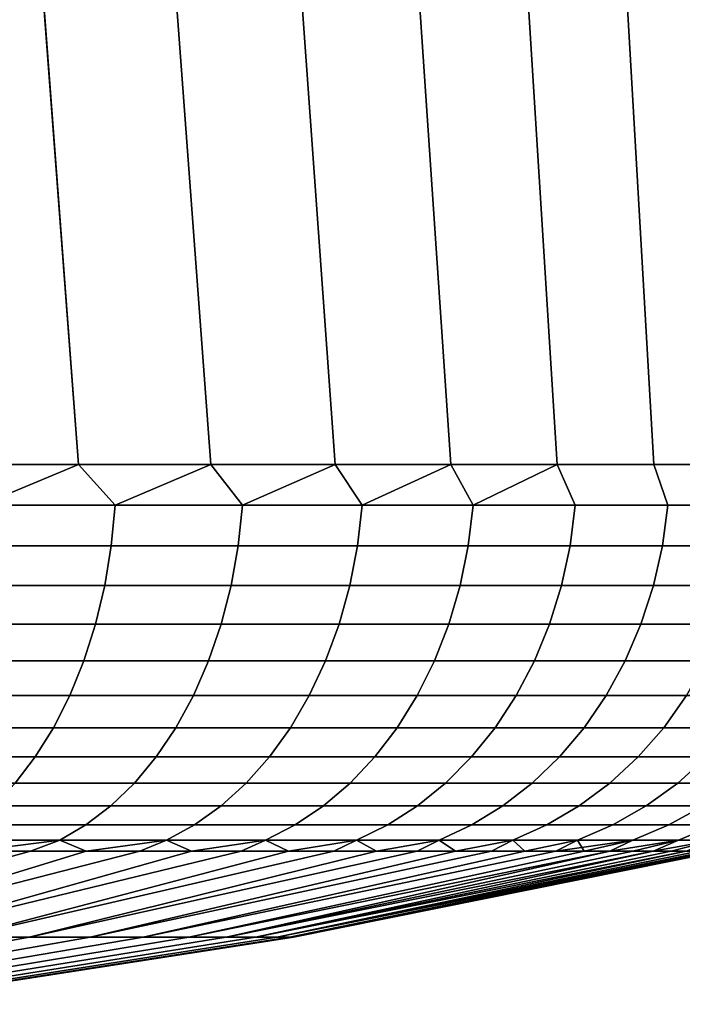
# Model space of a CAD drawing. Header units: metres. Extents: x -28 to 70, y -218 to 27.
# Tile 17 of 246: x 2.96 to 4.3, y -217.87 to -215.89. Entities that reach past the tile are written whole.
import ezdxf

# ---------------------------------------------------------------- set-up
doc = ezdxf.new("R2010")
doc.units = ezdxf.units.M
doc.layers.add('solid_10_261_002_XXX', color=7, linetype='CONTINUOUS')

msp = doc.modelspace()

# ---------------------------------------------------------------- linework, layer by layer
at = {"layer": 'solid_10_261_002_XXX'}
for points in [[(4.414738, -216.784988, 249.74736), (4.317417, -214.936569, 249.921921), (4.136389, -214.987885, 250.208862), (4.240241, -216.784988, 250.049591)], [(4.414738, -216.784988, 245.052643), (4.240241, -216.784988, 244.750397), (4.13647, -214.987854, 244.591263), (4.317439, -214.936569, 244.878128)], [(4.240241, -216.784988, 250.049591), (4.136389, -214.987885, 250.208862), (3.935588, -215.042038, 250.483994), (4.045085, -216.784988, 250.338928)], [(4.240241, -216.784988, 244.750397), (4.045085, -216.784988, 244.461075), (3.93568, -215.042007, 244.316132), (4.13647, -214.987854, 244.591263)], [(4.045085, -216.784988, 250.338928), (3.935588, -215.042038, 250.483994), (3.715822, -215.098007, 250.745483), (3.830222, -216.784988, 250.613937)], [(4.045085, -216.784988, 244.461075), (3.830222, -216.784988, 244.186066), (3.71584, -215.098007, 244.054535), (3.93568, -215.042007, 244.316132)], [(3.830222, -216.784988, 244.186066), (3.596699, -216.784988, 243.926712), (3.479768, -215.154343, 243.809586), (3.71584, -215.098007, 244.054535)], [(3.830222, -216.784988, 250.613937), (3.715822, -215.098007, 250.745483), (3.479889, -215.154312, 250.990311), (3.596699, -216.784988, 250.873291)], [(3.596699, -216.784988, 243.926712), (3.345653, -216.784988, 243.68428), (3.228339, -215.210068, 243.581909), (3.479768, -215.154343, 243.809586)], [(3.596699, -216.784988, 250.873291), (3.479889, -215.154312, 250.990311), (3.228602, -215.210022, 251.21788), (3.345653, -216.784988, 251.115723)], [(3.345653, -216.784988, 243.68428), (3.078307, -216.784988, 243.459946), (2.963523, -215.264053, 243.372849), (3.228339, -215.210068, 243.581909)], [(3.345653, -216.784988, 251.115723), (3.228602, -215.210022, 251.21788), (2.963773, -215.264008, 251.426956), (3.078307, -216.784988, 251.340057)], [(3.078307, -216.784988, 243.459946), (2.795964, -216.784988, 243.254807), (2.684955, -215.315674, 243.182098), (2.963523, -215.264053, 243.372849)], [(3.078307, -216.784988, 251.340057), (2.963773, -215.264008, 251.426956), (2.685143, -215.315643, 251.617783), (2.795964, -216.784988, 251.545181)], [(2.795964, -216.784988, 243.254807), (3.078307, -216.784988, 243.459946), (2.88097, -216.867035, 243.318588)], [(3.078307, -216.784988, 251.340057), (2.795964, -216.784988, 251.545181), (2.88097, -216.867035, 251.4814)], [(3.078307, -216.784988, 243.459946), (3.152778, -216.867035, 243.524719), (2.88097, -216.867035, 243.318588)], [(3.078307, -216.784988, 251.340057), (2.88097, -216.867035, 251.4814), (3.152778, -216.867035, 251.275284)], [(3.078307, -216.784988, 243.459946), (3.345653, -216.784988, 243.68428), (3.152778, -216.867035, 243.524719)], [(3.345653, -216.784988, 251.115723), (3.078307, -216.784988, 251.340057), (3.152778, -216.867035, 251.275284)], [(3.345653, -216.784988, 243.68428), (3.409887, -216.867035, 243.748901), (3.152778, -216.867035, 243.524719)], [(3.345653, -216.784988, 251.115723), (3.152778, -216.867035, 251.275284), (3.409887, -216.867035, 251.051102)], [(3.345653, -216.784988, 243.68428), (3.596699, -216.784988, 243.926712), (3.409887, -216.867035, 243.748901)], [(3.596699, -216.784988, 250.873291), (3.345653, -216.784988, 251.115723), (3.409887, -216.867035, 251.051102)], [(3.596699, -216.784988, 243.926712), (3.651098, -216.867035, 243.990112), (3.409887, -216.867035, 243.748901)], [(3.596699, -216.784988, 250.873291), (3.409887, -216.867035, 251.051102), (3.651098, -216.867035, 250.809891)], [(3.596699, -216.784988, 243.926712), (3.830222, -216.784988, 244.186066), (3.651098, -216.867035, 243.990112)], [(3.830222, -216.784988, 250.613937), (3.596699, -216.784988, 250.873291), (3.651098, -216.867035, 250.809891)], [(3.830222, -216.784988, 244.186066), (3.875285, -216.867035, 244.247223), (3.651098, -216.867035, 243.990112)], [(3.830222, -216.784988, 250.613937), (3.651098, -216.867035, 250.809891), (3.875285, -216.867035, 250.55278)], [(3.830222, -216.784988, 244.186066), (4.045085, -216.784988, 244.461075), (3.875285, -216.867035, 244.247223)], [(4.045085, -216.784988, 250.338928), (3.830222, -216.784988, 250.613937), (3.875285, -216.867035, 250.55278)], [(4.045085, -216.784988, 244.461075), (4.081404, -216.867035, 244.519028), (3.875285, -216.867035, 244.247223)], [(4.045085, -216.784988, 250.338928), (3.875285, -216.867035, 250.55278), (4.081404, -216.867035, 250.280975)], [(4.045085, -216.784988, 244.461075), (4.240241, -216.784988, 244.750397), (4.268494, -216.867035, 244.804276), (4.081404, -216.867035, 244.519028)], [(4.045085, -216.784988, 250.338928), (4.081404, -216.867035, 250.280975), (4.268494, -216.867035, 249.995728), (4.240241, -216.784988, 250.049591)], [(4.240241, -216.784988, 244.750397), (4.414738, -216.784988, 245.052643), (4.435682, -216.867035, 245.101608), (4.268494, -216.867035, 244.804276)], [(4.240241, -216.784988, 250.049591), (4.268494, -216.867035, 249.995728), (4.435682, -216.867035, 249.69838), (4.414738, -216.784988, 249.74736)], [(2.88097, -216.867035, 243.318588), (3.152778, -216.867035, 243.524719), (3.144693, -216.949173, 243.534653), (2.873582, -216.949173, 243.329056)], [(3.152778, -216.867035, 251.275284), (2.88097, -216.867035, 251.4814), (2.873582, -216.949173, 251.470932), (3.144693, -216.949173, 251.26535)], [(3.152778, -216.867035, 243.524719), (3.409887, -216.867035, 243.748901), (3.401143, -216.949173, 243.75827), (3.144693, -216.949173, 243.534653)], [(3.409887, -216.867035, 251.051102), (3.152778, -216.867035, 251.275284), (3.144693, -216.949173, 251.26535), (3.401143, -216.949173, 251.041733)], [(3.409887, -216.867035, 243.748901), (3.651098, -216.867035, 243.990112), (3.641735, -216.949173, 243.998856), (3.401143, -216.949173, 243.75827)], [(3.651098, -216.867035, 250.809891), (3.409887, -216.867035, 251.051102), (3.401143, -216.949173, 251.041733), (3.641735, -216.949173, 250.801147)], [(3.651098, -216.867035, 243.990112), (3.875285, -216.867035, 244.247223), (3.865347, -216.949173, 244.25531), (3.641735, -216.949173, 243.998856)], [(3.875285, -216.867035, 250.55278), (3.651098, -216.867035, 250.809891), (3.641735, -216.949173, 250.801147), (3.865347, -216.949173, 250.544693)], [(3.875285, -216.867035, 244.247223), (4.081404, -216.867035, 244.519028), (4.070938, -216.949173, 244.526413), (3.865347, -216.949173, 244.25531)], [(4.081404, -216.867035, 250.280975), (3.875285, -216.867035, 250.55278), (3.865347, -216.949173, 250.544693), (4.070938, -216.949173, 250.273575)], [(4.081404, -216.867035, 244.519028), (4.268494, -216.867035, 244.804276), (4.257548, -216.949173, 244.810928), (4.070938, -216.949173, 244.526413)], [(4.268494, -216.867035, 249.995728), (4.081404, -216.867035, 250.280975), (4.070938, -216.949173, 250.273575), (4.257548, -216.949173, 249.989075)], [(4.268494, -216.867035, 244.804276), (4.435682, -216.867035, 245.101608), (4.424307, -216.949173, 245.107513), (4.257548, -216.949173, 244.810928)], [(4.435682, -216.867035, 249.69838), (4.268494, -216.867035, 249.995728), (4.257548, -216.949173, 249.989075), (4.424307, -216.949173, 249.69249)], [(2.873582, -216.949173, 243.329056), (3.144693, -216.949173, 243.534653), (3.131272, -217.029541, 243.551147), (2.861317, -217.029541, 243.346436)], [(3.144693, -216.949173, 251.26535), (2.873582, -216.949173, 251.470932), (2.861317, -217.029541, 251.453568), (3.131272, -217.029541, 251.248856)], [(3.144693, -216.949173, 243.534653), (3.401143, -216.949173, 243.75827), (3.386627, -217.029541, 243.773804), (3.131272, -217.029541, 243.551147)], [(3.401143, -216.949173, 251.041733), (3.144693, -216.949173, 251.26535), (3.131272, -217.029541, 251.248856), (3.386627, -217.029541, 251.026199)], [(3.401143, -216.949173, 243.75827), (3.641735, -216.949173, 243.998856), (3.626192, -217.029541, 244.013367), (3.386627, -217.029541, 243.773804)], [(3.641735, -216.949173, 250.801147), (3.401143, -216.949173, 251.041733), (3.386627, -217.029541, 251.026199), (3.626192, -217.029541, 250.786621)], [(3.641735, -216.949173, 243.998856), (3.865347, -216.949173, 244.25531), (3.84885, -217.029541, 244.268723), (3.626192, -217.029541, 244.013367)], [(3.865347, -216.949173, 250.544693), (3.641735, -216.949173, 250.801147), (3.626192, -217.029541, 250.786621), (3.84885, -217.029541, 250.531265)], [(3.865347, -216.949173, 244.25531), (4.070938, -216.949173, 244.526413), (4.053563, -217.029541, 244.538681), (3.84885, -217.029541, 244.268723)], [(4.070938, -216.949173, 250.273575), (3.865347, -216.949173, 250.544693), (3.84885, -217.029541, 250.531265), (4.053563, -217.029541, 250.261322)], [(4.070938, -216.949173, 244.526413), (4.257548, -216.949173, 244.810928), (4.239377, -217.029541, 244.821976), (4.053563, -217.029541, 244.538681)], [(4.257548, -216.949173, 249.989075), (4.070938, -216.949173, 250.273575), (4.053563, -217.029541, 250.261322), (4.239377, -217.029541, 249.978027)], [(4.257548, -216.949173, 244.810928), (4.424307, -216.949173, 245.107513), (4.405424, -217.029541, 245.117294), (4.239377, -217.029541, 244.821976)], [(4.424307, -216.949173, 249.69249), (4.257548, -216.949173, 249.989075), (4.239377, -217.029541, 249.978027), (4.405424, -217.029541, 249.682709)], [(2.861317, -217.029541, 243.346436), (3.131272, -217.029541, 243.551147), (3.112659, -217.107285, 243.574036), (2.844309, -217.107285, 243.370529)], [(3.131272, -217.029541, 251.248856), (2.861317, -217.029541, 251.453568), (2.844309, -217.107285, 251.429474), (3.112659, -217.107285, 251.225967)], [(3.131272, -217.029541, 243.551147), (3.386627, -217.029541, 243.773804), (3.366496, -217.107285, 243.795364), (3.112659, -217.107285, 243.574036)], [(3.386627, -217.029541, 251.026199), (3.131272, -217.029541, 251.248856), (3.112659, -217.107285, 251.225967), (3.366496, -217.107285, 251.004639)], [(3.386627, -217.029541, 243.773804), (3.626192, -217.029541, 244.013367), (3.604637, -217.107285, 244.033508), (3.366496, -217.107285, 243.795364)], [(3.626192, -217.029541, 250.786621), (3.386627, -217.029541, 251.026199), (3.366496, -217.107285, 251.004639), (3.604637, -217.107285, 250.766495)], [(3.626192, -217.029541, 244.013367), (3.84885, -217.029541, 244.268723), (3.825972, -217.107285, 244.287338), (3.604637, -217.107285, 244.033508)], [(3.84885, -217.029541, 250.531265), (3.626192, -217.029541, 250.786621), (3.604637, -217.107285, 250.766495), (3.825972, -217.107285, 250.512665)], [(3.84885, -217.029541, 244.268723), (4.053563, -217.029541, 244.538681), (4.029468, -217.107285, 244.555695), (3.825972, -217.107285, 244.287338)], [(4.053563, -217.029541, 250.261322), (3.84885, -217.029541, 250.531265), (3.825972, -217.107285, 250.512665), (4.029468, -217.107285, 250.244308)], [(4.053563, -217.029541, 244.538681), (4.239377, -217.029541, 244.821976), (4.214177, -217.107285, 244.837296), (4.029468, -217.107285, 244.555695)], [(4.239377, -217.029541, 249.978027), (4.053563, -217.029541, 250.261322), (4.029468, -217.107285, 250.244308), (4.214177, -217.107285, 249.962692)], [(4.239377, -217.029541, 244.821976), (4.405424, -217.029541, 245.117294), (4.379237, -217.107285, 245.130859), (4.214177, -217.107285, 244.837296)], [(4.405424, -217.029541, 249.682709), (4.239377, -217.029541, 249.978027), (4.214177, -217.107285, 249.962692), (4.379237, -217.107285, 249.669144)], [(2.844309, -217.107285, 243.370529), (3.112659, -217.107285, 243.574036), (3.089055, -217.181534, 243.603043), (2.82274, -217.181534, 243.401093)], [(3.112659, -217.107285, 251.225967), (2.844309, -217.107285, 251.429474), (2.82274, -217.181534, 251.398911), (3.089055, -217.181534, 251.19696)], [(3.112659, -217.107285, 243.574036), (3.366496, -217.107285, 243.795364), (3.340967, -217.181534, 243.822693), (3.089055, -217.181534, 243.603043)], [(3.366496, -217.107285, 251.004639), (3.112659, -217.107285, 251.225967), (3.089055, -217.181534, 251.19696), (3.340967, -217.181534, 250.97731)], [(3.366496, -217.107285, 243.795364), (3.604637, -217.107285, 244.033508), (3.577303, -217.181534, 244.059036), (3.340967, -217.181534, 243.822693)], [(3.604637, -217.107285, 250.766495), (3.366496, -217.107285, 251.004639), (3.340967, -217.181534, 250.97731), (3.577303, -217.181534, 250.740967)], [(3.604637, -217.107285, 244.033508), (3.825972, -217.107285, 244.287338), (3.796959, -217.181534, 244.310944), (3.577303, -217.181534, 244.059036)], [(3.825972, -217.107285, 250.512665), (3.604637, -217.107285, 250.766495), (3.577303, -217.181534, 250.740967), (3.796959, -217.181534, 250.489059)], [(3.825972, -217.107285, 244.287338), (4.029468, -217.107285, 244.555695), (3.998912, -217.181534, 244.577255), (3.796959, -217.181534, 244.310944)], [(4.029468, -217.107285, 250.244308), (3.825972, -217.107285, 250.512665), (3.796959, -217.181534, 250.489059), (3.998912, -217.181534, 250.222733)], [(4.029468, -217.107285, 244.555695), (4.214177, -217.107285, 244.837296), (4.18222, -217.181534, 244.856735), (3.998912, -217.181534, 244.577255)], [(4.214177, -217.107285, 249.962692), (4.029468, -217.107285, 250.244308), (3.998912, -217.181534, 250.222733), (4.18222, -217.181534, 249.943268)], [(4.214177, -217.107285, 244.837296), (4.379237, -217.107285, 245.130859), (4.346029, -217.181534, 245.148071), (4.18222, -217.181534, 244.856735)], [(4.379237, -217.107285, 249.669144), (4.214177, -217.107285, 249.962692), (4.18222, -217.181534, 249.943268), (4.346029, -217.181534, 249.651932)], [(2.82274, -217.181534, 243.401093), (3.089055, -217.181534, 243.603043), (3.060716, -217.251495, 243.637878), (2.796844, -217.251495, 243.437775)], [(3.089055, -217.181534, 251.19696), (2.82274, -217.181534, 251.398911), (2.796844, -217.251495, 251.362228), (3.060716, -217.251495, 251.162125)], [(3.089055, -217.181534, 243.603043), (3.340967, -217.181534, 243.822693), (3.310317, -217.251495, 243.855515), (3.060716, -217.251495, 243.637878)], [(3.340967, -217.181534, 250.97731), (3.089055, -217.181534, 251.19696), (3.060716, -217.251495, 251.162125), (3.310317, -217.251495, 250.944489)], [(3.340967, -217.181534, 243.822693), (3.577303, -217.181534, 244.059036), (3.544484, -217.251495, 244.089676), (3.310317, -217.251495, 243.855515)], [(3.577303, -217.181534, 250.740967), (3.340967, -217.181534, 250.97731), (3.310317, -217.251495, 250.944489), (3.544484, -217.251495, 250.710312)], [(3.577303, -217.181534, 244.059036), (3.796959, -217.181534, 244.310944), (3.762125, -217.251495, 244.339279), (3.544484, -217.251495, 244.089676)], [(3.796959, -217.181534, 250.489059), (3.577303, -217.181534, 250.740967), (3.544484, -217.251495, 250.710312), (3.762125, -217.251495, 250.460709)], [(3.796959, -217.181534, 244.310944), (3.998912, -217.181534, 244.577255), (3.962225, -217.251495, 244.603149), (3.762125, -217.251495, 244.339279)], [(3.998912, -217.181534, 250.222733), (3.796959, -217.181534, 250.489059), (3.762125, -217.251495, 250.460709), (3.962225, -217.251495, 250.196838)], [(3.998912, -217.181534, 244.577255), (4.18222, -217.181534, 244.856735), (4.143852, -217.251495, 244.880066), (3.962225, -217.251495, 244.603149)], [(4.18222, -217.181534, 249.943268), (3.998912, -217.181534, 250.222733), (3.962225, -217.251495, 250.196838), (4.143852, -217.251495, 249.919937)], [(4.18222, -217.181534, 244.856735), (4.346029, -217.181534, 245.148071), (4.306158, -217.251495, 245.168732), (4.143852, -217.251495, 244.880066)], [(4.346029, -217.181534, 249.651932), (4.18222, -217.181534, 249.943268), (4.143852, -217.251495, 249.919937), (4.306158, -217.251495, 249.631271)], [(2.796844, -217.251495, 243.437775), (3.060716, -217.251495, 243.637878), (3.027947, -217.316422, 243.678146), (2.7669, -217.316422, 243.480194)], [(3.060716, -217.251495, 251.162125), (2.796844, -217.251495, 251.362228), (2.7669, -217.316422, 251.319809), (3.027947, -217.316422, 251.121841)], [(3.060716, -217.251495, 243.637878), (3.310317, -217.251495, 243.855515), (3.274876, -217.316422, 243.893463), (3.027947, -217.316422, 243.678146)], [(3.310317, -217.251495, 250.944489), (3.060716, -217.251495, 251.162125), (3.027947, -217.316422, 251.121841), (3.274876, -217.316422, 250.90654)], [(3.310317, -217.251495, 243.855515), (3.544484, -217.251495, 244.089676), (3.506536, -217.316422, 244.125122), (3.274876, -217.316422, 243.893463)], [(3.544484, -217.251495, 250.710312), (3.310317, -217.251495, 250.944489), (3.274876, -217.316422, 250.90654), (3.506536, -217.316422, 250.674881)], [(3.544484, -217.251495, 244.089676), (3.762125, -217.251495, 244.339279), (3.721847, -217.316422, 244.372055), (3.506536, -217.316422, 244.125122)], [(3.762125, -217.251495, 250.460709), (3.544484, -217.251495, 250.710312), (3.506536, -217.316422, 250.674881), (3.721847, -217.316422, 250.427948)], [(3.762125, -217.251495, 244.339279), (3.962225, -217.251495, 244.603149), (3.919804, -217.316422, 244.633102), (3.721847, -217.316422, 244.372055)], [(3.962225, -217.251495, 250.196838), (3.762125, -217.251495, 250.460709), (3.721847, -217.316422, 250.427948), (3.919804, -217.316422, 250.166901)], [(3.962225, -217.251495, 244.603149), (4.143852, -217.251495, 244.880066), (4.099486, -217.316422, 244.907043), (3.919804, -217.316422, 244.633102)], [(4.143852, -217.251495, 249.919937), (3.962225, -217.251495, 250.196838), (3.919804, -217.316422, 250.166901), (4.099486, -217.316422, 249.89296)], [(4.143852, -217.251495, 244.880066), (4.306158, -217.251495, 245.168732), (4.260055, -217.316422, 245.192612), (4.099486, -217.316422, 244.907043)], [(4.306158, -217.251495, 249.631271), (4.143852, -217.251495, 249.919937), (4.099486, -217.316422, 249.89296), (4.260055, -217.316422, 249.607376)], [(4.306158, -217.251495, 245.168732), (4.448386, -217.251495, 245.467789), (4.400761, -217.316422, 245.48848), (4.260055, -217.316422, 245.192612)], [(4.448386, -217.251495, 249.332214), (4.306158, -217.251495, 249.631271), (4.260055, -217.316422, 249.607376), (4.400761, -217.316422, 249.311523)], [(2.7669, -217.316422, 243.480194), (3.027947, -217.316422, 243.678146), (2.991102, -217.37561, 243.723434), (2.733232, -217.37561, 243.527893)], [(3.027947, -217.316422, 251.121841), (2.7669, -217.316422, 251.319809), (2.733232, -217.37561, 251.27211), (2.991102, -217.37561, 251.076553)], [(3.027947, -217.316422, 243.678146), (3.274876, -217.316422, 243.893463), (3.235026, -217.37561, 243.936127), (2.991102, -217.37561, 243.723434)], [(3.274876, -217.316422, 250.90654), (3.027947, -217.316422, 251.121841), (2.991102, -217.37561, 251.076553), (3.235026, -217.37561, 250.863861)], [(3.274876, -217.316422, 243.893463), (3.506536, -217.316422, 244.125122), (3.463867, -217.37561, 244.164978), (3.235026, -217.37561, 243.936127)], [(3.506536, -217.316422, 250.674881), (3.274876, -217.316422, 250.90654), (3.235026, -217.37561, 250.863861), (3.463867, -217.37561, 250.635025)], [(3.506536, -217.316422, 244.125122), (3.721847, -217.316422, 244.372055), (3.676558, -217.37561, 244.408905), (3.463867, -217.37561, 244.164978)], [(3.721847, -217.316422, 250.427948), (3.506536, -217.316422, 250.674881), (3.463867, -217.37561, 250.635025), (3.676558, -217.37561, 250.391098)], [(3.721847, -217.316422, 244.372055), (3.919804, -217.316422, 244.633102), (3.872107, -217.37561, 244.666763), (3.676558, -217.37561, 244.408905)], [(3.919804, -217.316422, 250.166901), (3.721847, -217.316422, 250.427948), (3.676558, -217.37561, 250.391098), (3.872107, -217.37561, 250.133224)], [(3.919804, -217.316422, 244.633102), (4.099486, -217.316422, 244.907043), (4.049603, -217.37561, 244.937378), (3.872107, -217.37561, 244.666763)], [(4.099486, -217.316422, 249.89296), (3.919804, -217.316422, 250.166901), (3.872107, -217.37561, 250.133224), (4.049603, -217.37561, 249.862625)], [(4.099486, -217.316422, 244.907043), (4.260055, -217.316422, 245.192612), (4.208217, -217.37561, 245.219482), (4.049603, -217.37561, 244.937378)], [(4.260055, -217.316422, 249.607376), (4.099486, -217.316422, 249.89296), (4.049603, -217.37561, 249.862625), (4.208217, -217.37561, 249.580521)], [(4.260055, -217.316422, 245.192612), (4.400761, -217.316422, 245.48848), (4.347211, -217.37561, 245.511734), (4.208217, -217.37561, 245.219482)], [(4.400761, -217.316422, 249.311523), (4.260055, -217.316422, 249.607376), (4.208217, -217.37561, 249.580521), (4.347211, -217.37561, 249.288254)], [(2.733232, -217.37561, 243.527893), (2.991102, -217.37561, 243.723434), (2.950579, -217.428436, 243.773254), (2.696203, -217.428436, 243.580353)], [(2.991102, -217.37561, 251.076553), (2.733232, -217.37561, 251.27211), (2.696203, -217.428436, 251.21965), (2.950579, -217.428436, 251.026749)], [(2.991102, -217.37561, 243.723434), (3.235026, -217.37561, 243.936127), (3.191199, -217.428436, 243.983063), (2.950579, -217.428436, 243.773254)], [(3.235026, -217.37561, 250.863861), (2.991102, -217.37561, 251.076553), (2.950579, -217.428436, 251.026749), (3.191199, -217.428436, 250.81694)], [(3.235026, -217.37561, 243.936127), (3.463867, -217.37561, 244.164978), (3.41694, -217.428436, 244.208801), (3.191199, -217.428436, 243.983063)], [(3.463867, -217.37561, 250.635025), (3.235026, -217.37561, 250.863861), (3.191199, -217.428436, 250.81694), (3.41694, -217.428436, 250.591202)], [(3.463867, -217.37561, 244.164978), (3.676558, -217.37561, 244.408905), (3.626749, -217.428436, 244.449417), (3.41694, -217.428436, 244.208801)], [(3.676558, -217.37561, 250.391098), (3.463867, -217.37561, 250.635025), (3.41694, -217.428436, 250.591202), (3.626749, -217.428436, 250.350586)], [(3.676558, -217.37561, 244.408905), (3.872107, -217.37561, 244.666763), (3.819649, -217.428436, 244.703796), (3.626749, -217.428436, 244.449417)], [(3.872107, -217.37561, 250.133224), (3.676558, -217.37561, 250.391098), (3.626749, -217.428436, 250.350586), (3.819649, -217.428436, 250.096207)], [(3.872107, -217.37561, 244.666763), (4.049603, -217.37561, 244.937378), (3.99474, -217.428436, 244.970749), (3.819649, -217.428436, 244.703796)], [(4.049603, -217.37561, 249.862625), (3.872107, -217.37561, 250.133224), (3.819649, -217.428436, 250.096207), (3.99474, -217.428436, 249.829254)], [(4.049603, -217.37561, 244.937378), (4.208217, -217.37561, 245.219482), (4.151206, -217.428436, 245.249023), (3.99474, -217.428436, 244.970749)], [(4.208217, -217.37561, 249.580521), (4.049603, -217.37561, 249.862625), (3.99474, -217.428436, 249.829254), (4.151206, -217.428436, 249.55098)], [(4.208217, -217.37561, 245.219482), (4.347211, -217.37561, 245.511734), (4.288317, -217.428436, 245.537323), (4.151206, -217.428436, 245.249023)], [(4.347211, -217.37561, 249.288254), (4.208217, -217.37561, 249.580521), (4.151206, -217.428436, 249.55098), (4.288317, -217.428436, 249.26268)], [(4.347211, -217.37561, 245.511734), (4.465936, -217.37561, 245.812805), (4.405433, -217.428436, 245.834305), (4.288317, -217.428436, 245.537323)], [(4.465936, -217.37561, 248.987198), (4.347211, -217.37561, 249.288254), (4.288317, -217.428436, 249.26268), (4.405433, -217.428436, 248.965698)], [(2.950579, -217.428436, 243.773254), (3.191199, -217.428436, 243.983063), (3.143868, -217.474289, 244.033737), (2.906817, -217.474289, 243.827042)], [(3.191199, -217.428436, 250.81694), (2.950579, -217.428436, 251.026749), (2.906817, -217.474289, 250.972961), (3.143868, -217.474289, 250.766266)], [(3.191199, -217.428436, 243.983063), (3.41694, -217.428436, 244.208801), (3.36626, -217.474289, 244.256134), (3.143868, -217.474289, 244.033737)], [(3.41694, -217.428436, 250.591202), (3.191199, -217.428436, 250.81694), (3.143868, -217.474289, 250.766266), (3.36626, -217.474289, 250.543869)], [(3.41694, -217.428436, 244.208801), (3.626749, -217.428436, 244.449417), (3.572958, -217.474289, 244.493179), (3.36626, -217.474289, 244.256134)], [(3.626749, -217.428436, 250.350586), (3.41694, -217.428436, 250.591202), (3.36626, -217.474289, 250.543869), (3.572958, -217.474289, 250.306824)], [(3.626749, -217.428436, 244.449417), (3.819649, -217.428436, 244.703796), (3.762997, -217.474289, 244.74379), (3.572958, -217.474289, 244.493179)], [(3.819649, -217.428436, 250.096207), (3.626749, -217.428436, 250.350586), (3.572958, -217.474289, 250.306824), (3.762997, -217.474289, 250.056213)], [(3.819649, -217.428436, 244.703796), (3.99474, -217.428436, 244.970749), (3.935491, -217.474289, 245.006775), (3.762997, -217.474289, 244.74379)], [(3.99474, -217.428436, 249.829254), (3.819649, -217.428436, 250.096207), (3.762997, -217.474289, 250.056213), (3.935491, -217.474289, 249.793228)], [(3.99474, -217.428436, 244.970749), (4.151206, -217.428436, 245.249023), (4.089635, -217.474289, 245.280914), (3.935491, -217.474289, 245.006775)], [(4.151206, -217.428436, 249.55098), (3.99474, -217.428436, 249.829254), (3.935491, -217.474289, 249.793228), (4.089635, -217.474289, 249.519073)], [(4.151206, -217.428436, 245.249023), (4.288317, -217.428436, 245.537323), (4.224713, -217.474289, 245.564941), (4.089635, -217.474289, 245.280914)], [(4.288317, -217.428436, 249.26268), (4.151206, -217.428436, 249.55098), (4.089635, -217.474289, 249.519073), (4.224713, -217.474289, 249.235046)], [(4.288317, -217.428436, 245.537323), (4.405433, -217.428436, 245.834305), (4.340092, -217.474289, 245.857529), (4.224713, -217.474289, 245.564941)], [(4.405433, -217.428436, 248.965698), (4.288317, -217.428436, 249.26268), (4.224713, -217.474289, 249.235046), (4.340092, -217.474289, 248.942474)], [(2.906817, -217.474289, 243.827042), (3.143868, -217.474289, 244.033737), (3.093543, -217.512711, 244.087631), (2.860287, -217.512711, 243.884232)], [(3.143868, -217.474289, 250.766266), (2.906817, -217.474289, 250.972961), (2.860287, -217.512711, 250.915771), (3.093543, -217.512711, 250.712372)], [(3.143868, -217.474289, 244.033737), (3.36626, -217.474289, 244.256134), (3.312376, -217.512711, 244.306458), (3.093543, -217.512711, 244.087631)], [(3.36626, -217.474289, 250.543869), (3.143868, -217.474289, 250.766266), (3.093543, -217.512711, 250.712372), (3.312376, -217.512711, 250.493546)], [(3.36626, -217.474289, 244.256134), (3.572958, -217.474289, 244.493179), (3.515765, -217.512711, 244.539719), (3.312376, -217.512711, 244.306458)], [(3.572958, -217.474289, 250.306824), (3.36626, -217.474289, 250.543869), (3.312376, -217.512711, 250.493546), (3.515765, -217.512711, 250.260284)], [(3.572958, -217.474289, 244.493179), (3.762997, -217.474289, 244.74379), (3.702761, -217.512711, 244.786301), (3.515765, -217.512711, 244.539719)], [(3.762997, -217.474289, 250.056213), (3.572958, -217.474289, 250.306824), (3.515765, -217.512711, 250.260284), (3.702761, -217.512711, 250.013687)], [(3.762997, -217.474289, 244.74379), (3.935491, -217.474289, 245.006775), (3.872494, -217.512711, 245.04509), (3.702761, -217.512711, 244.786301)], [(3.935491, -217.474289, 249.793228), (3.762997, -217.474289, 250.056213), (3.702761, -217.512711, 250.013687), (3.872494, -217.512711, 249.754913)], [(3.935491, -217.474289, 245.006775), (4.089635, -217.474289, 245.280914), (4.024172, -217.512711, 245.31485), (3.872494, -217.512711, 245.04509)], [(4.089635, -217.474289, 249.519073), (3.935491, -217.474289, 249.793228), (3.872494, -217.512711, 249.754913), (4.024172, -217.512711, 249.485153)], [(4.089635, -217.474289, 245.280914), (4.224713, -217.474289, 245.564941), (4.157087, -217.512711, 245.59433), (4.024172, -217.512711, 245.31485)], [(4.224713, -217.474289, 249.235046), (4.089635, -217.474289, 249.519073), (4.024172, -217.512711, 249.485153), (4.157087, -217.512711, 249.205673)], [(4.224713, -217.474289, 245.564941), (4.340092, -217.474289, 245.857529), (4.270619, -217.512711, 245.882217), (4.157087, -217.512711, 245.59433)], [(4.340092, -217.474289, 248.942474), (4.224713, -217.474289, 249.235046), (4.157087, -217.512711, 249.205673), (4.270619, -217.512711, 248.917786)], [(4.340092, -217.474289, 245.857529), (4.435236, -217.474289, 246.157303), (4.364241, -217.512711, 246.1772), (4.270619, -217.512711, 245.882217)], [(4.435236, -217.474289, 248.6427), (4.340092, -217.474289, 248.942474), (4.270619, -217.512711, 248.917786), (4.364241, -217.512711, 248.622803)], [(2.860287, -217.512711, 243.884232), (3.093543, -217.512711, 244.087631), (3.040769, -217.543274, 244.144135), (2.811492, -217.543274, 243.944214)], [(3.093543, -217.512711, 250.712372), (2.860287, -217.512711, 250.915771), (2.811492, -217.543274, 250.855789), (3.040769, -217.543274, 250.655869)], [(3.093543, -217.512711, 244.087631), (3.312376, -217.512711, 244.306458), (3.255868, -217.543274, 244.359238), (3.040769, -217.543274, 244.144135)], [(3.312376, -217.512711, 250.493546), (3.093543, -217.512711, 250.712372), (3.040769, -217.543274, 250.655869), (3.255868, -217.543274, 250.440765)], [(3.312376, -217.512711, 244.306458), (3.515765, -217.512711, 244.539719), (3.455787, -217.543274, 244.588501), (3.255868, -217.543274, 244.359238)], [(3.515765, -217.512711, 250.260284), (3.312376, -217.512711, 250.493546), (3.255868, -217.543274, 250.440765), (3.455787, -217.543274, 250.211487)], [(3.515765, -217.512711, 244.539719), (3.702761, -217.512711, 244.786301), (3.639594, -217.543274, 244.830887), (3.455787, -217.543274, 244.588501)], [(3.702761, -217.512711, 250.013687), (3.515765, -217.512711, 250.260284), (3.455787, -217.543274, 250.211487), (3.639594, -217.543274, 249.969101)], [(3.702761, -217.512711, 244.786301), (3.872494, -217.512711, 245.04509), (3.806432, -217.543274, 245.085251), (3.639594, -217.543274, 244.830887)], [(3.872494, -217.512711, 249.754913), (3.702761, -217.512711, 250.013687), (3.639594, -217.543274, 249.969101), (3.806432, -217.543274, 249.714737)], [(3.872494, -217.512711, 245.04509), (4.024172, -217.512711, 245.31485), (3.955521, -217.543274, 245.350418), (3.806432, -217.543274, 245.085251)], [(4.024172, -217.512711, 249.485153), (3.872494, -217.512711, 249.754913), (3.806432, -217.543274, 249.714737), (3.955521, -217.543274, 249.449585)], [(4.024172, -217.512711, 245.31485), (4.157087, -217.512711, 245.59433), (4.086169, -217.543274, 245.625122), (3.955521, -217.543274, 245.350418)], [(4.157087, -217.512711, 249.205673), (4.024172, -217.512711, 249.485153), (3.955521, -217.543274, 249.449585), (4.086169, -217.543274, 249.174881)], [(4.157087, -217.512711, 245.59433), (4.270619, -217.512711, 245.882217), (4.197765, -217.543274, 245.908112), (4.086169, -217.543274, 245.625122)], [(4.270619, -217.512711, 248.917786), (4.157087, -217.512711, 249.205673), (4.086169, -217.543274, 249.174881), (4.197765, -217.543274, 248.891891)], [(4.270619, -217.512711, 245.882217), (4.364241, -217.512711, 246.1772), (4.289789, -217.543274, 246.198059), (4.197765, -217.543274, 245.908112)], [(4.364241, -217.512711, 248.622803), (4.270619, -217.512711, 248.917786), (4.197765, -217.543274, 248.891891), (4.289789, -217.543274, 248.601944)], [(4.364241, -217.512711, 246.1772), (4.437513, -217.512711, 246.477875), (4.361812, -217.543274, 246.493607), (4.289789, -217.543274, 246.198059)], [(4.437513, -217.512711, 248.322128), (4.364241, -217.512711, 248.622803), (4.289789, -217.543274, 248.601944), (4.361812, -217.543274, 248.306396)], [(2.811492, -217.543274, 243.944214), (3.040769, -217.543274, 244.144135), (2.865016, -217.565613, 244.093597)], [(3.040769, -217.543274, 250.655869), (2.811492, -217.543274, 250.855789), (2.865016, -217.565613, 250.706406), (2.981204, -217.565613, 250.602036)], [(3.040769, -217.543274, 244.144135), (2.981204, -217.565613, 244.197968), (2.865016, -217.565613, 244.093597)], [(3.040769, -217.543274, 244.144135), (3.093592, -217.565613, 244.306412), (2.981204, -217.565613, 244.197968)], [(3.040769, -217.543274, 250.655869), (2.981204, -217.565613, 250.602036), (3.093592, -217.565613, 250.493591)], [(3.040769, -217.543274, 244.144135), (3.255868, -217.543274, 244.359238), (3.093592, -217.565613, 244.306412)], [(3.255868, -217.543274, 250.440765), (3.040769, -217.543274, 250.655869), (3.093592, -217.565613, 250.493591)], [(3.255868, -217.543274, 244.359238), (3.202039, -217.565613, 244.418793), (3.093592, -217.565613, 244.306412)], [(3.255868, -217.543274, 250.440765), (3.093592, -217.565613, 250.493591), (3.202039, -217.565613, 250.38121)], [(3.255868, -217.543274, 244.359238), (3.455787, -217.543274, 244.588501), (3.306404, -217.565613, 244.534988), (3.202039, -217.565613, 244.418793)], [(3.255868, -217.543274, 250.440765), (3.202039, -217.565613, 250.38121), (3.306404, -217.565613, 250.265015)], [(3.455787, -217.543274, 250.211487), (3.255868, -217.543274, 250.440765), (3.306404, -217.565613, 250.265015)], [(3.455787, -217.543274, 244.588501), (3.406557, -217.565613, 244.654816), (3.306404, -217.565613, 244.534988)], [(3.455787, -217.543274, 250.211487), (3.306404, -217.565613, 250.265015), (3.406557, -217.565613, 250.145172)], [(3.455787, -217.543274, 244.588501), (3.639594, -217.543274, 244.830887), (3.502368, -217.565613, 244.778168), (3.406557, -217.565613, 244.654816)], [(3.455787, -217.543274, 250.211487), (3.406557, -217.565613, 250.145172), (3.502368, -217.565613, 250.021835)], [(3.639594, -217.543274, 249.969101), (3.455787, -217.543274, 250.211487), (3.502368, -217.565613, 250.021835)], [(3.639594, -217.543274, 244.830887), (3.593716, -217.565613, 244.904831), (3.502368, -217.565613, 244.778168)], [(3.639594, -217.543274, 249.969101), (3.502368, -217.565613, 250.021835), (3.593716, -217.565613, 249.895157)], [(3.639594, -217.543274, 244.830887), (3.806432, -217.543274, 245.085251), (3.680484, -217.565613, 245.034698), (3.593716, -217.565613, 244.904831)], [(3.639594, -217.543274, 249.969101), (3.593716, -217.565613, 249.895157), (3.680484, -217.565613, 249.765305)], [(3.806432, -217.543274, 249.714737), (3.639594, -217.543274, 249.969101), (3.680484, -217.565613, 249.765305)], [(3.806432, -217.543274, 245.085251), (3.762562, -217.565613, 245.167572), (3.680484, -217.565613, 245.034698)], [(3.806432, -217.543274, 249.714737), (3.680484, -217.565613, 249.765305), (3.762562, -217.565613, 249.632431)], [(3.806432, -217.543274, 245.085251), (3.955521, -217.543274, 245.350418), (3.839846, -217.565613, 245.303284), (3.762562, -217.565613, 245.167572)], [(3.806432, -217.543274, 249.714737), (3.762562, -217.565613, 249.632431), (3.839846, -217.565613, 249.496719)], [(3.955521, -217.543274, 249.449585), (3.806432, -217.543274, 249.714737), (3.839846, -217.565613, 249.496719)], [(3.955521, -217.543274, 245.350418), (3.912235, -217.565613, 245.441681), (3.839846, -217.565613, 245.303284)], [(3.955521, -217.543274, 249.449585), (3.839846, -217.565613, 249.496719), (3.912235, -217.565613, 249.358322)], [(3.955521, -217.543274, 245.350418), (4.086169, -217.543274, 245.625122), (3.97964, -217.565613, 245.582565), (3.912235, -217.565613, 245.441681)], [(3.955521, -217.543274, 249.449585), (3.912235, -217.565613, 249.358322), (3.97964, -217.565613, 249.217438)], [(4.086169, -217.543274, 249.174881), (3.955521, -217.543274, 249.449585), (3.97964, -217.565613, 249.217438)], [(4.086169, -217.543274, 245.625122), (4.041973, -217.565613, 245.725754), (3.97964, -217.565613, 245.582565)], [(4.086169, -217.543274, 249.174881), (3.97964, -217.565613, 249.217438), (4.041973, -217.565613, 249.074234)], [(4.197765, -217.543274, 245.908112), (4.099155, -217.565613, 245.871094), (4.041973, -217.565613, 245.725754)], [(4.086169, -217.543274, 245.625122), (4.197765, -217.543274, 245.908112), (4.041973, -217.565613, 245.725754)], [(4.086169, -217.543274, 249.174881), (4.041973, -217.565613, 249.074234), (4.099155, -217.565613, 248.928909)], [(4.197765, -217.543274, 248.891891), (4.086169, -217.543274, 249.174881), (4.099155, -217.565613, 248.928909)], [(4.197765, -217.543274, 245.908112), (4.151114, -217.565613, 246.018372), (4.099155, -217.565613, 245.871094)], [(4.197765, -217.543274, 248.891891), (4.099155, -217.565613, 248.928909), (4.151114, -217.565613, 248.781616)], [(4.289789, -217.543274, 246.198059), (4.197782, -217.565613, 246.167419), (4.151114, -217.565613, 246.018372)], [(4.197765, -217.543274, 245.908112), (4.289789, -217.543274, 246.198059), (4.151114, -217.565613, 246.018372)], [(4.289789, -217.543274, 248.601944), (4.197765, -217.543274, 248.891891), (4.151114, -217.565613, 248.781616), (4.197782, -217.565613, 248.632584)], [(4.289789, -217.543274, 246.198059), (4.239101, -217.565613, 246.318039), (4.197782, -217.565613, 246.167419)], [(4.289789, -217.543274, 248.601944), (4.197782, -217.565613, 248.632584), (4.239101, -217.565613, 248.481964)], [(4.361812, -217.543274, 246.493607), (4.275018, -217.565613, 246.470032), (4.239101, -217.565613, 246.318039)], [(4.289789, -217.543274, 246.198059), (4.361812, -217.543274, 246.493607), (4.239101, -217.565613, 246.318039)], [(4.361812, -217.543274, 248.306396), (4.289789, -217.543274, 248.601944), (4.239101, -217.565613, 248.481964), (4.275018, -217.565613, 248.329971)], [(4.361812, -217.543274, 246.493607), (4.305487, -217.565613, 246.623199), (4.275018, -217.565613, 246.470032)], [(4.361812, -217.543274, 248.306396), (4.275018, -217.565613, 248.329971), (4.305487, -217.565613, 248.176788)], [(2.981204, -217.565613, 244.197968), (3.093592, -217.565613, 244.306412), (2.526941, -217.739075, 244.959763), (2.350563, -217.739075, 244.789429)], [(2.865016, -217.565613, 244.093597), (2.981204, -217.565613, 244.197968), (2.350563, -217.739075, 244.789429)], [(3.093592, -217.565613, 250.493591), (2.981204, -217.565613, 250.602036), (2.350563, -217.739075, 250.010559), (2.526941, -217.739075, 249.84024)], [(2.981204, -217.565613, 250.602036), (2.865016, -217.565613, 250.706406), (2.350563, -217.739075, 250.010559)], [(3.202039, -217.565613, 244.418793), (3.306404, -217.565613, 244.534988), (2.691008, -217.739075, 245.141983), (2.526941, -217.739075, 244.959763)], [(3.093592, -217.565613, 244.306412), (3.202039, -217.565613, 244.418793), (2.526941, -217.739075, 244.959763)], [(3.306404, -217.565613, 250.265015), (3.202039, -217.565613, 250.38121), (2.526941, -217.739075, 249.84024), (2.691008, -217.739075, 249.65802)], [(3.202039, -217.565613, 250.38121), (3.093592, -217.565613, 250.493591), (2.526941, -217.739075, 249.84024)], [(3.406557, -217.565613, 244.654816), (3.502368, -217.565613, 244.778168), (2.841964, -217.739075, 245.33519), (2.691008, -217.739075, 245.141983)], [(3.306404, -217.565613, 244.534988), (3.406557, -217.565613, 244.654816), (2.691008, -217.739075, 245.141983)], [(3.502368, -217.565613, 250.021835), (3.406557, -217.565613, 250.145172), (2.691008, -217.739075, 249.65802), (2.841964, -217.739075, 249.464813)], [(3.406557, -217.565613, 250.145172), (3.306404, -217.565613, 250.265015), (2.691008, -217.739075, 249.65802)], [(3.593716, -217.565613, 244.904831), (3.680484, -217.565613, 245.034698), (2.979075, -217.739075, 245.538467), (2.841964, -217.739075, 245.33519)], [(3.502368, -217.565613, 244.778168), (3.593716, -217.565613, 244.904831), (2.841964, -217.739075, 245.33519)], [(3.680484, -217.565613, 249.765305), (3.593716, -217.565613, 249.895157), (2.841964, -217.739075, 249.464813), (2.979075, -217.739075, 249.261536)], [(3.593716, -217.565613, 249.895157), (3.502368, -217.565613, 250.021835), (2.841964, -217.739075, 249.464813)], [(3.762562, -217.565613, 245.167572), (3.839846, -217.565613, 245.303284), (3.101672, -217.739075, 245.750809), (2.979075, -217.739075, 245.538467)], [(3.680484, -217.565613, 245.034698), (3.762562, -217.565613, 245.167572), (2.979075, -217.739075, 245.538467)], [(3.839846, -217.565613, 249.496719), (3.762562, -217.565613, 249.632431), (2.979075, -217.739075, 249.261536), (3.101672, -217.739075, 249.049194)], [(3.762562, -217.565613, 249.632431), (3.680484, -217.565613, 249.765305), (2.979075, -217.739075, 249.261536)], [(3.912235, -217.565613, 245.441681), (3.97964, -217.565613, 245.582565), (3.209158, -217.739075, 245.971191), (3.101672, -217.739075, 245.750809)], [(3.839846, -217.565613, 245.303284), (3.912235, -217.565613, 245.441681), (3.101672, -217.739075, 245.750809)], [(3.97964, -217.565613, 249.217438), (3.912235, -217.565613, 249.358322), (3.101672, -217.739075, 249.049194), (3.209158, -217.739075, 248.828812)], [(3.912235, -217.565613, 249.358322), (3.839846, -217.565613, 249.496719), (3.101672, -217.739075, 249.049194)], [(4.041973, -217.565613, 245.725754), (4.099155, -217.565613, 245.871094), (3.301009, -217.739075, 246.198532), (3.209158, -217.739075, 245.971191)], [(3.97964, -217.565613, 245.582565), (4.041973, -217.565613, 245.725754), (3.209158, -217.739075, 245.971191)], [(4.099155, -217.565613, 248.928909), (4.041973, -217.565613, 249.074234), (3.209158, -217.739075, 248.828812), (3.301009, -217.739075, 248.601471)], [(4.041973, -217.565613, 249.074234), (3.97964, -217.565613, 249.217438), (3.209158, -217.739075, 248.828812)], [(4.151114, -217.565613, 246.018372), (4.197782, -217.565613, 246.167419), (3.376779, -217.739075, 246.431717), (3.301009, -217.739075, 246.198532)], [(4.099155, -217.565613, 245.871094), (4.151114, -217.565613, 246.018372), (3.301009, -217.739075, 246.198532)], [(4.099155, -217.565613, 248.928909), (3.301009, -217.739075, 248.601471), (3.376779, -217.739075, 248.368271), (4.151114, -217.565613, 248.781616)], [(4.239101, -217.565613, 246.318039), (4.275018, -217.565613, 246.470032), (3.436096, -217.739075, 246.669632), (3.376779, -217.739075, 246.431717)], [(4.197782, -217.565613, 246.167419), (4.239101, -217.565613, 246.318039), (3.376779, -217.739075, 246.431717)], [(4.197782, -217.565613, 248.632584), (3.376779, -217.739075, 248.368271), (3.436096, -217.739075, 248.130371), (4.239101, -217.565613, 248.481964)], [(4.197782, -217.565613, 248.632584), (4.151114, -217.565613, 248.781616), (3.376779, -217.739075, 248.368271)], [(4.305487, -217.565613, 246.623199), (4.330469, -217.565613, 246.777374), (3.478674, -217.739075, 246.911102), (3.436096, -217.739075, 246.669632)], [(4.275018, -217.565613, 246.470032), (4.305487, -217.565613, 246.623199), (3.436096, -217.739075, 246.669632)], [(4.275018, -217.565613, 248.329971), (3.436096, -217.739075, 248.130371), (3.478674, -217.739075, 247.888901), (4.305487, -217.565613, 248.176788)], [(4.275018, -217.565613, 248.329971), (4.239101, -217.565613, 248.481964), (3.436096, -217.739075, 248.130371)], [(4.349933, -217.565613, 246.932327), (4.363853, -217.565613, 247.087891), (3.504304, -217.739075, 247.154953), (3.478674, -217.739075, 246.911102)], [(4.330469, -217.565613, 246.777374), (4.349933, -217.565613, 246.932327), (3.478674, -217.739075, 246.911102)], [(4.330469, -217.565613, 248.022629), (3.478674, -217.739075, 247.888901), (3.504304, -217.739075, 247.64505), (4.349933, -217.565613, 247.867661)], [(4.330469, -217.565613, 248.022629), (4.305487, -217.565613, 248.176788), (3.478674, -217.739075, 247.888901)], [(4.372212, -217.565613, 247.243851), (4.375, -217.565613, 247.399994), (3.512861, -217.739075, 247.399994), (3.504304, -217.739075, 247.154953)], [(3.504304, -217.739075, 247.64505), (3.512861, -217.739075, 247.399994), (4.375, -217.565613, 247.399994), (4.372212, -217.565613, 247.556152)], [(4.363853, -217.565613, 247.087891), (4.372212, -217.565613, 247.243851), (3.504304, -217.739075, 247.154953)], [(4.363853, -217.565613, 247.712112), (4.349933, -217.565613, 247.867661), (3.504304, -217.739075, 247.64505)], [(4.372212, -217.565613, 247.556152), (4.363853, -217.565613, 247.712112), (3.504304, -217.739075, 247.64505)], [(2.841964, -217.739075, 245.33519), (2.979075, -217.739075, 245.538467), (2.239213, -217.874939, 246.000778), (2.136155, -217.874939, 245.847992)], [(2.979075, -217.739075, 249.261536), (2.841964, -217.739075, 249.464813), (2.136155, -217.874939, 248.952011), (2.239213, -217.874939, 248.79921)], [(2.979075, -217.739075, 245.538467), (3.101672, -217.739075, 245.750809), (2.331363, -217.874939, 246.160385), (2.239213, -217.874939, 246.000778)], [(3.101672, -217.739075, 249.049194), (2.979075, -217.739075, 249.261536), (2.239213, -217.874939, 248.79921), (2.331363, -217.874939, 248.639603)], [(3.101672, -217.739075, 245.750809), (3.209158, -217.739075, 245.971191), (2.412155, -217.874939, 246.326035), (2.331363, -217.874939, 246.160385)], [(3.209158, -217.739075, 248.828812), (3.101672, -217.739075, 249.049194), (2.331363, -217.874939, 248.639603), (2.412155, -217.874939, 248.473953)], [(3.209158, -217.739075, 245.971191), (3.301009, -217.739075, 246.198532), (2.481195, -217.874939, 246.496918), (2.412155, -217.874939, 246.326035)], [(3.301009, -217.739075, 248.601471), (3.209158, -217.739075, 248.828812), (2.412155, -217.874939, 248.473953), (2.481195, -217.874939, 248.303085)], [(3.301009, -217.739075, 246.198532), (3.376779, -217.739075, 246.431717), (2.538146, -217.874939, 246.672195), (2.481195, -217.874939, 246.496918)], [(3.376779, -217.739075, 248.368271), (3.301009, -217.739075, 248.601471), (2.481195, -217.874939, 248.303085), (2.538146, -217.874939, 248.127808)], [(3.376779, -217.739075, 246.431717), (3.436096, -217.739075, 246.669632), (2.582732, -217.874939, 246.851028), (2.538146, -217.874939, 246.672195)], [(3.436096, -217.739075, 248.130371), (3.376779, -217.739075, 248.368271), (2.538146, -217.874939, 248.127808), (2.582732, -217.874939, 247.948975)], [(3.436096, -217.739075, 246.669632), (3.478674, -217.739075, 246.911102), (2.614736, -217.874939, 247.032516), (2.582732, -217.874939, 246.851028)], [(3.478674, -217.739075, 247.888901), (3.436096, -217.739075, 248.130371), (2.582732, -217.874939, 247.948975), (2.614736, -217.874939, 247.767471)], [(3.478674, -217.739075, 246.911102), (3.504304, -217.739075, 247.154953), (2.634, -217.874939, 247.21582), (2.614736, -217.874939, 247.032516)], [(3.504304, -217.739075, 247.64505), (3.478674, -217.739075, 247.888901), (2.614736, -217.874939, 247.767471), (2.634, -217.874939, 247.584183)], [(3.504304, -217.739075, 247.154953), (3.512861, -217.739075, 247.399994), (2.640432, -217.874939, 247.399994), (2.634, -217.874939, 247.21582)], [(2.634, -217.874939, 247.584183), (2.640432, -217.874939, 247.399994), (3.512861, -217.739075, 247.399994), (3.504304, -217.739075, 247.64505)]]:
    msp.add_3dface(points, dxfattribs=at)

doc.saveas('drawing.dxf')
